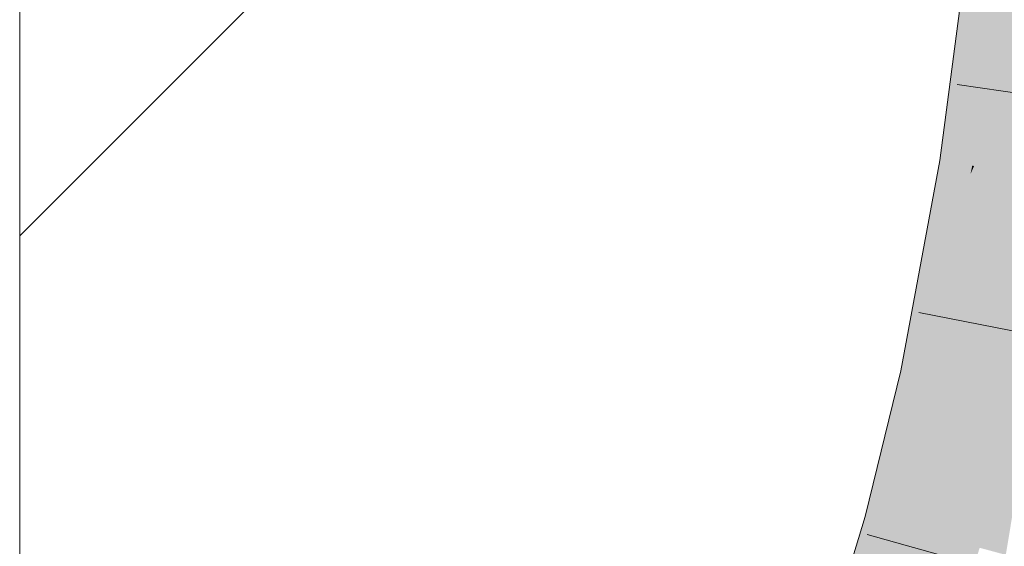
# Model space of a CAD drawing. Extents: x -620 to 300, y 62 to 1107.
# Tile 199 of 256: x 259.983 to 261.022, y 752.157 to 752.713. Entities that reach past the tile are written whole.
import ezdxf

# ---------------------------------------------------------------- set-up
doc = ezdxf.new("R2010")
doc.units = 0
doc.layers.get('0').update_dxf_attribs({"lineweight": 35})
doc.layers.add('E_Detail_Linie_Text_Bem', color=7, linetype='Continuous', lineweight=13)
for name, color, linetype, lineweight, true_color in [('E_Detail_Wandschraffur', 7, 'Continuous', 5, 0xc0c0c0), ('E_Leerrohr 25-A06G9GDD8I', 7, 'Continuous', 9, 0xff8000), ('E_Leerrohr 25-Shading', 7, 'Continuous', 9, 0xff8000)]:
    doc.layers.add(name, color=color, linetype=linetype, lineweight=lineweight, true_color=true_color)

# ---------------------------------------------------------------- blocks, each defined once
blk = doc.blocks.new('Shading-A06G9G198I', base_point=(260.3156, 751.1562))
at = {"layer": 'E_Leerrohr 25-Shading', "color": 43, "true_color": 0xd7ab7f}
for points in [[(260.9966, 752.7972), (260.9845, 752.7986), (260.9569, 752.5634), (260.9536, 752.5638)], [(261.0019, 752.7967), (260.9966, 752.7972), (260.9612, 752.5627), (260.9569, 752.5634)], [(261.0019, 752.7967), (260.9612, 752.5627), (261.0164, 752.7951), (260.9802, 752.5596)], [(261.0164, 752.7951), (260.9802, 752.5596), (261.0192, 752.7947), (260.9843, 752.559)], [(261.0192, 752.7947), (260.9843, 752.559), (261.0209, 752.7946), (260.9877, 752.5585)], [(260.9877, 752.5585), (260.9897, 752.5582), (261.0209, 752.7946)], [(260.9612, 752.5627), (260.9569, 752.5634), (260.9261, 752.416), (260.9404, 752.4927)], [(260.9612, 752.5627), (260.9261, 752.416), (260.9802, 752.5596), (260.9705, 752.5151)], [(260.9569, 752.5634), (260.9536, 752.5638), (260.9404, 752.4927)], [(260.9858, 752.5494), (260.942, 752.336), (260.9897, 752.5582), (260.9459, 752.3352)], [(260.9459, 752.3352), (260.9483, 752.3347), (260.9897, 752.5582)], [(260.9802, 752.5596), (260.9705, 752.5151), (260.9843, 752.559), (260.9791, 752.5343)], [(260.9843, 752.559), (260.9791, 752.5343), (260.9877, 752.5585), (260.9858, 752.5494)], [(260.9858, 752.5494), (260.9897, 752.5582), (260.9877, 752.5585)], [(260.9371, 752.337), (260.942, 752.336), (260.9791, 752.5343), (260.9858, 752.5494)], [(260.9791, 752.5343), (260.9705, 752.5151), (260.9371, 752.337), (260.9318, 752.3381)], [(260.9705, 752.5151), (260.9261, 752.416), (260.9318, 752.3381), (260.9124, 752.3422)], [(260.9124, 752.3422), (260.8749, 752.1883), (260.9318, 752.3381), (260.8874, 752.1849)], [(260.9318, 752.3381), (260.8874, 752.1849), (260.9371, 752.337), (260.8934, 752.1833)], [(260.9371, 752.337), (260.8934, 752.1833), (260.942, 752.336), (260.8992, 752.1816)], [(260.942, 752.336), (260.8992, 752.1816), (260.9459, 752.3352), (260.9044, 752.1802)], [(260.9459, 752.3352), (260.9044, 752.1802), (260.9483, 752.3347), (260.9085, 752.1791)], [(260.9085, 752.1791), (260.9102, 752.1786), (260.9483, 752.3347)], [(260.8749, 752.1883), (260.8308, 752.0438), (260.8874, 752.1849), (260.8352, 752.0423)], [(260.8874, 752.1849), (260.8352, 752.0423), (260.8934, 752.1833), (260.8419, 752.04)], [(260.8934, 752.1833), (260.8419, 752.04), (260.8992, 752.1816), (260.8486, 752.0377)], [(260.8992, 752.1816), (260.8486, 752.0377), (260.9044, 752.1802), (260.8549, 752.0356)], [(260.9044, 752.1802), (260.8549, 752.0356), (260.9085, 752.1791), (260.8604, 752.0337)], [(260.9085, 752.1791), (260.8604, 752.0337), (260.9102, 752.1786), (260.8638, 752.0325)], [(260.8638, 752.0325), (260.8655, 752.032), (260.9102, 752.1786)]]:
    blk.add_solid(points, dxfattribs=at)
at = {"layer": 'E_Leerrohr 25-Shading', "color": 31, "true_color": 0xfabd7f}
for points in [[(260.9897, 752.5582), (261.077, 752.5444), (261.0209, 752.7946), (261.1088, 752.7849)], [(260.9483, 752.3347), (261.0348, 752.3165), (260.9897, 752.5582), (261.077, 752.5444)], [(260.9102, 752.1786), (260.9955, 752.1553), (260.9483, 752.3347), (261.0348, 752.3165)], [(261.0348, 752.3165), (260.9955, 752.1553), (261, 752.1541)], [(261.01, 752.1514), (261.0407, 752.3153), (261, 752.1541), (261.0348, 752.3165)], [(261.0231, 752.1478), (261.0505, 752.3133), (261.01, 752.1514), (261.0407, 752.3153)], [(260.8655, 752.032), (260.9491, 752.0034), (260.9102, 752.1786), (260.9955, 752.1553)]]:
    blk.add_solid(points, dxfattribs=at)
blk = doc.blocks.new('Referenz-A06G9GDJ8I')
at = {"layer": 'E_Detail_Linie_Text_Bem', "linetype": 'Continuous', "ltscale": 0.13}
blk.add_line((259.9829, 750.9126), (259.9829, 778.9126), dxfattribs=at)
at = {"layer": 'E_Detail_Wandschraffur', "linetype": 'ByBlock', "ltscale": 0.13}
blk.add_line((259.9829, 752.4846), (260.9742, 753.4759), dxfattribs=at)
at = {"layer": 'E_Leerrohr 25-A06G9GDD8I', "linetype": 'Continuous', "ltscale": 0.13}
for p, q in [((260.9536, 752.5639), (260.9845, 752.7986)), ((261.2044, 752.6111), (260.9717, 752.644)), ((260.9125, 752.3422), (260.9536, 752.5639)), ((261.1621, 752.3586), (260.9314, 752.4036)), ((260.8749, 752.1883), (260.9125, 752.3422)), ((260.8308, 752.0438), (260.8749, 752.1883)), ((261.1032, 752.1059), (260.877, 752.1695))]:
    blk.add_line(p, q, dxfattribs=at)

msp = doc.modelspace()

# ---------------------------------------------------------------- block references
at = {"color": 8, "lineweight": 25, "ltscale": 0.25, "true_color": 0x808080}
msp.add_blockref('Referenz-A06G9GDJ8I', (0, 0), dxfattribs=at)
msp.add_blockref('Shading-A06G9G198I', (260.3156, 751.1562))

doc.saveas('drawing.dxf')
